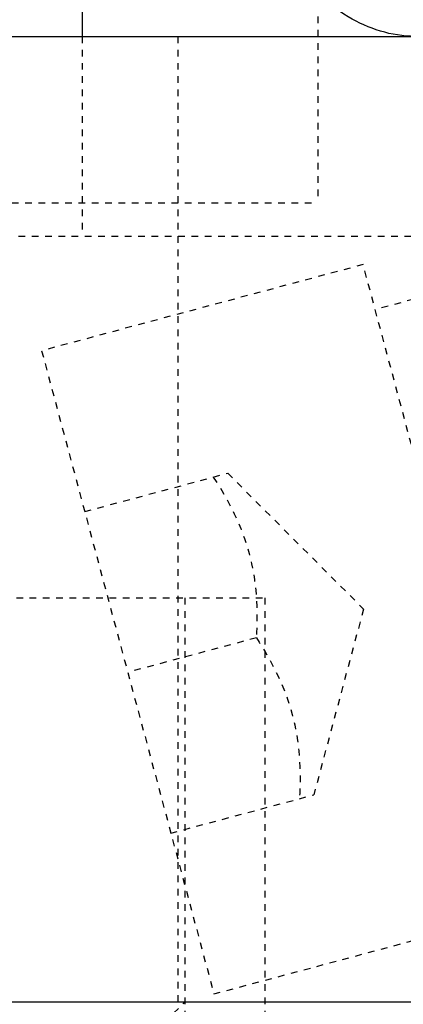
# Model space of a CAD drawing. Header units: millimetres. Extents: x -24622 to 2009, y -1603 to 2074.
# Tile 31 of 256: x -2091 to -2085, y 1129 to 1144. Entities that reach past the tile are written whole.
import ezdxf

# ---------------------------------------------------------------- set-up
doc = ezdxf.new("R2010")
doc.units = ezdxf.units.MM
doc.linetypes.add('HIDDEN', pattern=[0.2, 0.1, -0.1])
doc.layers.add('DEFAULT_2', color=8, linetype='HIDDEN')

msp = doc.modelspace()

# ---------------------------------------------------------------- linework, layer by layer
at = {"color": 7, "linetype": 'Continuous'}
for p, q in [((-2090.066, 1160.642), (-2090.066, 1143.642)), ((-2098.022, 1143.642), (-2078.444, 1143.642)), ((-2103.022, 1129.142), (-1953.022, 1129.142))]:
    msp.add_line(p, q, dxfattribs=at)
at = {"color": 7, "linetype": 'Continuous', "start_tangent": (-1, 0.000001), "end_tangent": (-0.607357, 0.794429)}
msp.add_spline([(-2085.066, 1143.642), (-2086.066, 1143.934), (-2086.982, 1144.785)], degree=3, dxfattribs=at)
at = {"layer": 'DEFAULT_2', "color": 8, "linetype": 'HIDDEN'}
for p, q in [((-2086.522, 1160.142), (-2086.522, 1141.142)), ((-2090.066, 1143.642), (-2090.066, 1140.642)), ((-2088.622, 1129.142), (-2088.622, 1143.642)), ((-2106.52, 1141.142), (-2086.522, 1141.142)), ((-2098.022, 1140.642), (-2080.066, 1140.642)), ((-2085.843, 1140.215), (-2090.673, 1138.921)), ((-2083.255, 1130.556), (-2085.843, 1140.215)), ((-2084.696, 1139.798), (-2085.662, 1139.539)), ((-2090.673, 1138.921), (-2088.085, 1129.262)), ((-2090.026, 1136.506), (-2087.878, 1137.082)), ((-2087.878, 1137.082), (-2085.837, 1135.041)), ((-2098.653, 1135.209), (-2087.323, 1135.209)), ((-2088.522, 1135.209), (-2088.522, 992.551)), ((-2087.322, 1135.209), (-2087.322, 1119.142)), ((-2085.837, 1135.041), (-2086.584, 1132.252)), ((-2087.447, 1134.609), (-2089.379, 1134.092)), ((-2088.732, 1131.677), (-2086.584, 1132.252)), ((-2088.085, 1129.262), (-2083.255, 1130.556)), ((-2089.397, 1128.267), (-2088.522, 1129.142))]:
    msp.add_line(p, q, dxfattribs=at)
at = {"layer": 'DEFAULT_2', "color": 8, "linetype": 'HIDDEN', "start_tangent": (0.55099, -0.834512), "end_tangent": (-0.059915, -0.998203)}
for points in [[(-2088.094, 1137.024), (-2087.555, 1135.874), (-2087.447, 1134.609)], [(-2087.447, 1134.609), (-2086.908, 1133.46), (-2086.8, 1132.194)]]:
    msp.add_spline(points, degree=3, dxfattribs=at)

doc.saveas('drawing.dxf')
